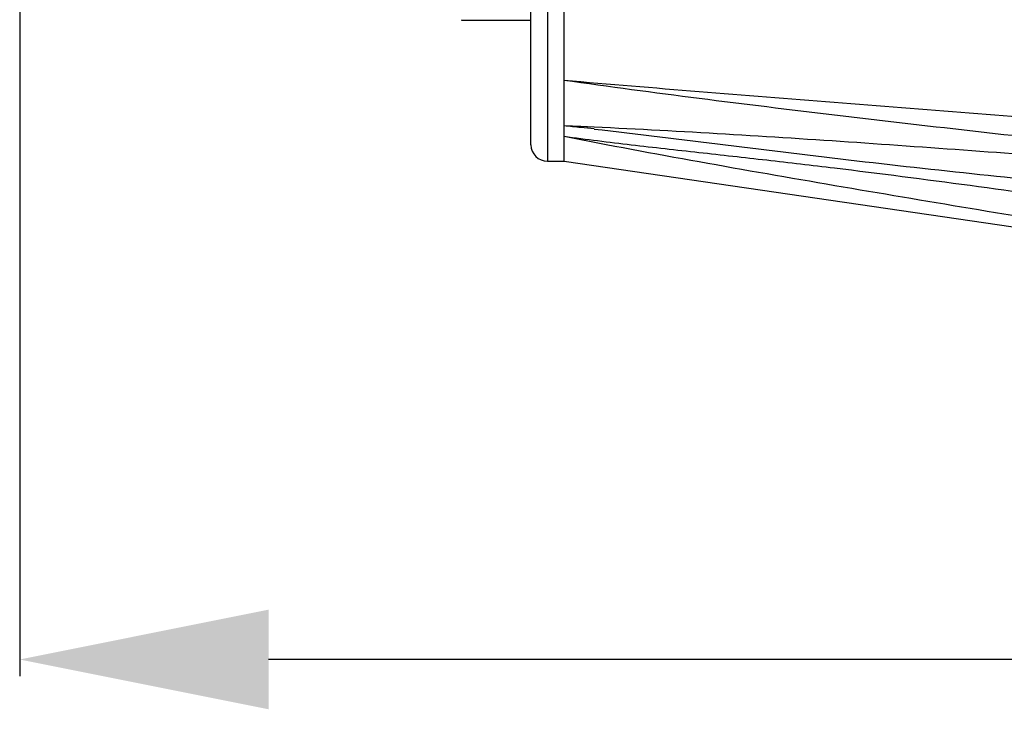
# Model space of a CAD drawing. Header units: millimetres. Extents: x 12 to 2508, y 25 to 1770.
# Tile 13 of 53: x 1777 to 1837, y 434 to 475. Entities that reach past the tile are written whole.
import ezdxf

# ---------------------------------------------------------------- set-up
doc = ezdxf.new("R2010")
doc.units = ezdxf.units.MM
for name, color, linetype in [('CABLE_PBL47', 7, 'Continuous'), ('COVER_J_ABL44', 7, 'Continuous'), ('COVER_J_PBL46', 7, 'Continuous'), ('오른쪽_7_VBL10', 7, 'Continuous')]:
    doc.layers.add(name, color=color, linetype=linetype)
doc.styles.get("Standard").update_dxf_attribs({"font": 'arial.ttf'})
doc.dimstyles.new('DIMSTYLE_5', dxfattribs={"dimtxt": 10, "dimasz": 15, "dimexe": 1, "dimexo": 0.5, "dimgap": 2.5, "dimtad": 1, "dimdsep": 46, "dimtxsty": 'Standard', "dimblk": '_FILLED', "dimblk1": '_FILLED', "dimblk2": '_FILLED', "dimcen": 0.09, "dimclrt": 134, "dimazin": 2, "dimtp": 0.5, "dimtm": 0.5, "dimtfac": 1, "dimtofl": 0, "dimtmove": 0, "dimatfit": 3, "dimldrblk": '_FILLED', "dimfxl": 1, "dimtolj": 1, "dimarcsym": 0})

# ---------------------------------------------------------------- blocks, each defined once
blk = doc.blocks.new('_FILLED')
at = {"color": 0, "linetype": 'ByBlock'}
blk.add_solid([(0, 0), (-1, 0.2), (-1, -0.2)], dxfattribs=at)
blk = doc.blocks.new('*D144')
at = {"color": 0, "lineweight": -2, "transparency": 16777216}
for p, q in [((1777.2, 481.258), (1777.2, 435.644)), ((1940, 456.144), (1940, 435.644)), ((1925, 436.644), (1792.2, 436.644))]:
    blk.add_line(p, q, dxfattribs=at)
at = {"layer": 'Defpoints', "color": 0, "transparency": 16777216}
for p in [(1777.2, 481.758), (1940, 456.644), (1777.2, 436.644)]:
    blk.add_point(p, dxfattribs=at)
at = {"color": 0, "lineweight": -2, "transparency": 16777216, "xscale": 15, "yscale": 15, "zscale": 15, "rotation": 180}
blk.add_blockref('_FILLED', (1777.2, 436.644), dxfattribs=at)
at = {"color": 0, "lineweight": -2, "transparency": 16777216, "xscale": 15, "yscale": 15, "zscale": 15}
blk.add_blockref('_FILLED', (1940, 436.644), dxfattribs=at)
at = {"color": 134, "transparency": 16777216, "insert": (1858.6, 452.477), "char_height": 10, "width": 42.14815, "attachment_point": 2, "line_spacing_factor": 0.9}
blk.add_mtext('\\A1;(162.8)', dxfattribs=at)
blk = doc.blocks.new('COVER_J_PBL46', base_point=(735.789, 953.593))
at = {"layer": 'COVER_J_PBL46', "color": 2}
for p, q in [((703.189, 994.593), (703.189, 922.093)), ((705.2, 924.184), (704.189, 924.229)), ((705.998, 924.139), (704.189, 924.229)), ((705.998, 924.147), (705.2, 924.184))]:
    blk.add_line(p, q, dxfattribs=at)
at = {"layer": 'COVER_J_PBL46', "color": 7}
for p, q in [((702.189, 923.093), (702.189, 993.593)), ((704.189, 922.093), (704.189, 961.906)), ((703.189, 922.093), (704.189, 922.093)), ((704.189, 922.093), (769.389, 912.593))]:
    blk.add_line(p, q, dxfattribs=at)
at = {"layer": 'COVER_J_PBL46', "color": 2}
for centre, radius, start, end in [((685.281, 737.311), 187.872, 83.91158, 84.22363), ((682.46, 710.814), 214.519, 83.70063, 83.91302)]:
    blk.add_arc(centre, radius, start, end, dxfattribs=at)
at = {"layer": 'COVER_J_PBL46', "color": 7}
blk.add_arc((703.189, 923.093), 1, 180, 270, dxfattribs=at)
blk.add_open_spline([(704.189, 926.979), (709.608, 926.508), (720.466, 925.657), (736.765, 924.383), (753.077, 923.024), (763.952, 922.063), (769.389, 921.571)], degree=3, knots=[0, 0, 0, 0, 0.249401, 0.499404, 0.74966, 1, 1, 1, 1], dxfattribs=at)
at = {"layer": 'COVER_J_PBL46', "color": 2}
for points, knots in [([(704.189, 926.979), (709.614, 926.221), (720.477, 924.854), (736.788, 923.025), (753.091, 921.29), (763.958, 920.157), (769.389, 919.593)], [0, 0, 0, 0, 0.250415, 0.500515, 0.750353, 1, 1, 1, 1]), ([(769.389, 919.593), (764.101, 920.005), (753.527, 920.832), (740.312, 921.86), (729.745, 922.654), (719.193, 923.414), (711.276, 923.9), (705.998, 924.147)], [0, 0, 0, 0, 0.250381, 0.500613, 0.625644, 0.750582, 1, 1, 1, 1]), ([(705.998, 924.037), (708.642, 923.745), (713.916, 923.075), (721.826, 922.108), (729.741, 921.242), (737.659, 920.444), (745.582, 919.691), (756.151, 918.733), (764.081, 918.048), (769.369, 917.602)], [0, 0, 0, 0, 0.125281, 0.250346, 0.375303, 0.500232, 0.625161, 0.750098, 1, 1, 1, 1]), ([(704.189, 923.603), (705.537, 923.415), (708.244, 923.081), (712.316, 922.629), (716.399, 922.177), (721.848, 921.54), (728.655, 920.659), (736.814, 919.523), (744.965, 918.333), (755.825, 916.699), (763.965, 915.437), (769.389, 914.588)], [0, 0, 0, 0, 0.062017, 0.124292, 0.186714, 0.249223, 0.374339, 0.499488, 0.624634, 0.749768, 1, 1, 1, 1]), ([(704.189, 923.603), (709.612, 922.537), (720.481, 920.617), (736.8, 917.916), (753.099, 915.251), (763.96, 913.479), (769.389, 912.593)], [0, 0, 0, 0, 0.250708, 0.500716, 0.750428, 1, 1, 1, 1])]:
    blk.add_open_spline(points, degree=3, knots=knots, dxfattribs=at)
blk = doc.blocks.new('CABLE_PBL47', base_point=(686.789, 945.093))
at = {"layer": 'CABLE_PBL47', "color": 7}
blk.add_line((698.089, 930.593), (702.189, 930.593), dxfattribs=at)
blk.add_arc((698.089, 930.793), 0.2, 240.01051, 269.99469, dxfattribs=at)
blk = doc.blocks.new('COVER_J_ABL44', base_point=(724.389, 953.593))
at = {"layer": 'CABLE_PBL47'}
blk.add_blockref('CABLE_PBL47', (686.789, 945.093), dxfattribs=at)
at = {"layer": 'COVER_J_PBL46'}
blk.add_blockref('COVER_J_PBL46', (735.789, 953.593), dxfattribs=at)
blk = doc.blocks.new('오른쪽_7_VBL10', base_point=(790.039, 1347.093))
at = {"layer": 'COVER_J_ABL44'}
blk.add_blockref('COVER_J_ABL44', (724.389, 953.593), dxfattribs=at)

msp = doc.modelspace()

# ---------------------------------------------------------------- block references
at = {"layer": '오른쪽_7_VBL10'}
msp.add_blockref('오른쪽_7_VBL10', (1895.85, 891.644), dxfattribs=at)

# ---------------------------------------------------------------- dimensions: what is measured, and where the dimension line sits
at = {"color": 134}
dim = msp.add_linear_dim(base=(1777.2, 436.644), p1=(1940, 456.644), p2=(1777.2, 481.758), angle=180, text='(<>)', dimstyle='DIMSTYLE_5', dxfattribs=at)
dim.commit()
dim.dimension.update_dxf_attribs({"geometry": '*D144', "text_midpoint": (1858.6, 436.644), "dimtype": 160})

doc.saveas('drawing.dxf')
